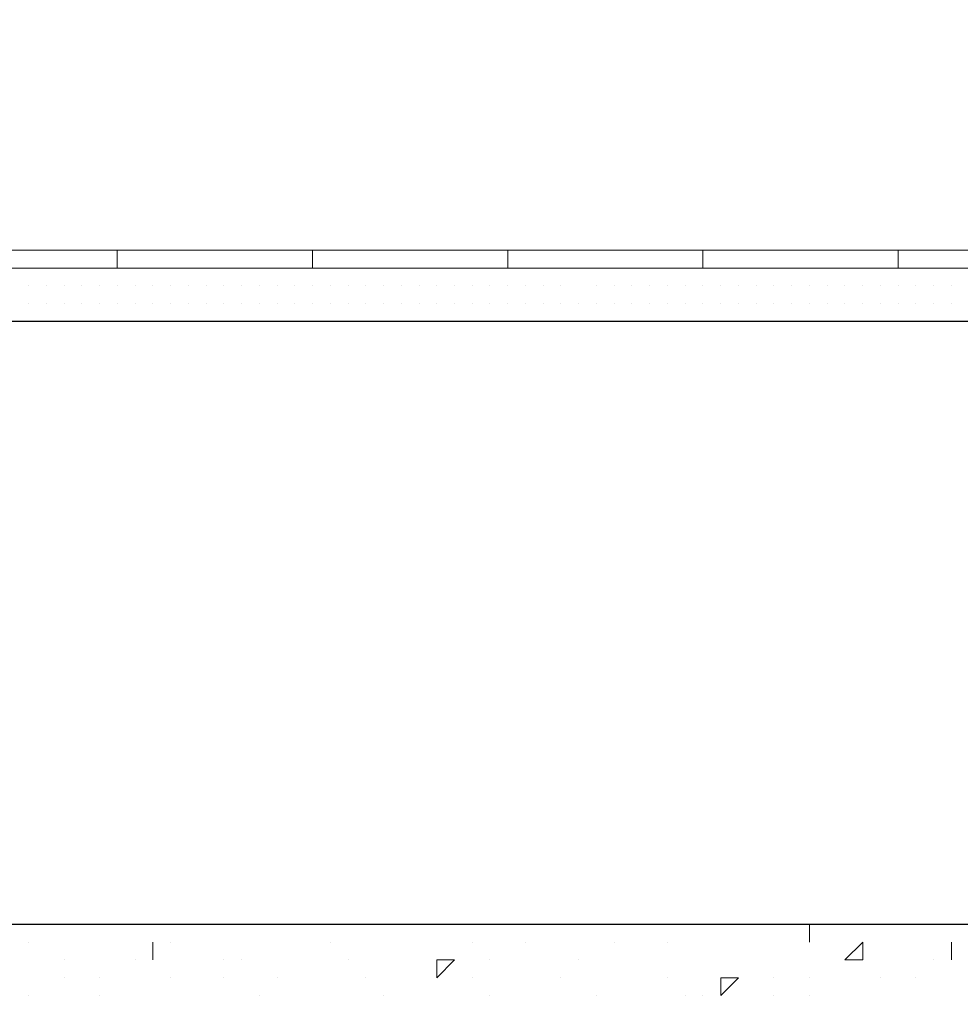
# Model space of a CAD drawing. Header units: metres. Extents: x 5.7 to 89.8, y 4 to 63.5.
# Tile 190 of 256: x 31.781 to 32.292, y 47.021 to 47.556. Entities that reach past the tile are written whole.
import ezdxf

# ---------------------------------------------------------------- set-up
doc = ezdxf.new("R2010")
doc.units = ezdxf.units.M
doc.header["$MEASUREMENT"] = 0
for name, color, linetype in [('PDF17_hatch-borshi', 7, 'Continuous'), ('PDF17_kaff', 7, 'Continuous'), ('PDF17_wall', 7, 'Continuous')]:
    doc.layers.add(name, color=color, linetype=linetype)

msp = doc.modelspace()

# ---------------------------------------------------------------- linework, layer by layer
at = {"layer": 'PDF17_hatch-borshi', "lineweight": 18}
for points in [[(31.78617, 47.42082), (31.78617, 47.42082)], [(31.78617, 47.42082), (31.78617, 47.42082)], [(31.78617, 47.42082), (31.78617, 47.42082)], [(31.7958, 47.42082), (31.7958, 47.42082)], [(31.7958, 47.42082), (31.7958, 47.42082)], [(31.7958, 47.42082), (31.7958, 47.42082)], [(31.7958, 47.42082), (31.7958, 47.42082)], [(31.7958, 47.42082), (31.7958, 47.42082)], [(31.80543, 47.42082), (31.80543, 47.42082)], [(31.80543, 47.42082), (31.80543, 47.42082)], [(31.80543, 47.42082), (31.80543, 47.42082)], [(31.81506, 47.42082), (31.81506, 47.42082)], [(31.81506, 47.42082), (31.81506, 47.42082)], [(31.81506, 47.42082), (31.81506, 47.42082)], [(31.8247, 47.42082), (31.8247, 47.42082)], [(31.8247, 47.42082), (31.8247, 47.42082)], [(31.8247, 47.42082), (31.8247, 47.42082)], [(31.8247, 47.42082), (31.8247, 47.42082)], [(31.8247, 47.42082), (31.8247, 47.42082)], [(31.83433, 47.42082), (31.83433, 47.42082)], [(31.84396, 47.42082), (31.84396, 47.42082)], [(31.84396, 47.42082), (31.84396, 47.42082)], [(31.84396, 47.42082), (31.84396, 47.42082)], [(31.85359, 47.42082), (31.85359, 47.42082)], [(31.85359, 47.42082), (31.85359, 47.42082)], [(31.85359, 47.42082), (31.85359, 47.42082)], [(31.86322, 47.42082), (31.86322, 47.42082)], [(31.86322, 47.42082), (31.86322, 47.42082)], [(31.87285, 47.42082), (31.87285, 47.42082)], [(31.87285, 47.42082), (31.87285, 47.42082)], [(31.87285, 47.42082), (31.87285, 47.42082)], [(31.88248, 47.42082), (31.88248, 47.42082)], [(31.88248, 47.42082), (31.88248, 47.42082)], [(31.89211, 47.42082), (31.89211, 47.42082)], [(31.89211, 47.42082), (31.89211, 47.42082)], [(31.89211, 47.42082), (31.89211, 47.42082)], [(31.89211, 47.42082), (31.89211, 47.42082)], [(31.90174, 47.42082), (31.90174, 47.42082)], [(31.90174, 47.42082), (31.90174, 47.42082)], [(31.91138, 47.42082), (31.91138, 47.42082)], [(31.91138, 47.42082), (31.91138, 47.42082)], [(31.91138, 47.42082), (31.91138, 47.42082)], [(31.91138, 47.42082), (31.91138, 47.42082)], [(31.91138, 47.42082), (31.91138, 47.42082)], [(31.92101, 47.42082), (31.92101, 47.42082)], [(31.92101, 47.42082), (31.92101, 47.42082)], [(31.92101, 47.42082), (31.92101, 47.42082)], [(31.93064, 47.42082), (31.93064, 47.42082)], [(31.93064, 47.42082), (31.93064, 47.42082)], [(31.93064, 47.42082), (31.93064, 47.42082)], [(31.94027, 47.42082), (31.94027, 47.42082)], [(31.94027, 47.42082), (31.94027, 47.42082)], [(31.9499, 47.42082), (31.9499, 47.42082)], [(31.9499, 47.42082), (31.9499, 47.42082)], [(31.9499, 47.42082), (31.9499, 47.42082)], [(31.9499, 47.42082), (31.9499, 47.42082)], [(31.9499, 47.42082), (31.9499, 47.42082)], [(31.95953, 47.42082), (31.95953, 47.42082)], [(31.95953, 47.42082), (31.95953, 47.42082)], [(31.95953, 47.42082), (31.95953, 47.42082)], [(31.96916, 47.42082), (31.96916, 47.42082)], [(31.96916, 47.42082), (31.96916, 47.42082)], [(31.96916, 47.42082), (31.96916, 47.42082)], [(31.97879, 47.42082), (31.97879, 47.42082)], [(31.97879, 47.42082), (31.97879, 47.42082)], [(31.97879, 47.42082), (31.97879, 47.42082)], [(31.98843, 47.42082), (31.98843, 47.42082)], [(31.98843, 47.42082), (31.98843, 47.42082)], [(31.98843, 47.42082), (31.98843, 47.42082)], [(31.99806, 47.42082), (31.99806, 47.42082)], [(32.00769, 47.42082), (32.00769, 47.42082)], [(32.00769, 47.42082), (32.00769, 47.42082)], [(32.00769, 47.42082), (32.00769, 47.42082)], [(32.00769, 47.42082), (32.00769, 47.42082)], [(32.01732, 47.42082), (32.01732, 47.42082)], [(32.02695, 47.42082), (32.02695, 47.42082)], [(32.02695, 47.42082), (32.02695, 47.42082)], [(32.03658, 47.42082), (32.03658, 47.42082)], [(32.03658, 47.42082), (32.03658, 47.42082)], [(32.03658, 47.42082), (32.03658, 47.42082)], [(32.03658, 47.42082), (32.03658, 47.42082)], [(32.04621, 47.42082), (32.04621, 47.42082)], [(32.04621, 47.42082), (32.04621, 47.42082)], [(32.04621, 47.42082), (32.04621, 47.42082)], [(32.05584, 47.42082), (32.05584, 47.42082)], [(32.05584, 47.42082), (32.05584, 47.42082)], [(32.05584, 47.42082), (32.05584, 47.42082)], [(32.06548, 47.42082), (32.06548, 47.42082)], [(32.06548, 47.42082), (32.06548, 47.42082)], [(32.06548, 47.42082), (32.06548, 47.42082)], [(32.06548, 47.42082), (32.06548, 47.42082)], [(32.06548, 47.42082), (32.06548, 47.42082)], [(32.06548, 47.42082), (32.06548, 47.42082)], [(32.06548, 47.42082), (32.06548, 47.42082)], [(32.07511, 47.42082), (32.07511, 47.42082)], [(32.07511, 47.42082), (32.07511, 47.42082)], [(32.08474, 47.42082), (32.08474, 47.42082)], [(32.08474, 47.42082), (32.08474, 47.42082)], [(32.08474, 47.42082), (32.08474, 47.42082)], [(32.08474, 47.42082), (32.08474, 47.42082)], [(32.08474, 47.42082), (32.08474, 47.42082)], [(32.08474, 47.42082), (32.08474, 47.42082)], [(32.09437, 47.42082), (32.09437, 47.42082)], [(32.09437, 47.42082), (32.09437, 47.42082)], [(32.09437, 47.42082), (32.09437, 47.42082)], [(32.104, 47.42082), (32.104, 47.42082)], [(32.104, 47.42082), (32.104, 47.42082)], [(32.104, 47.42082), (32.104, 47.42082)], [(32.11363, 47.42082), (32.11363, 47.42082)], [(32.11363, 47.42082), (32.11363, 47.42082)], [(32.11363, 47.42082), (32.11363, 47.42082)], [(32.12326, 47.42082), (32.12326, 47.42082)], [(32.12326, 47.42082), (32.12326, 47.42082)], [(32.12326, 47.42082), (32.12326, 47.42082)], [(32.13289, 47.42082), (32.13289, 47.42082)], [(32.13289, 47.42082), (32.13289, 47.42082)], [(32.13289, 47.42082), (32.13289, 47.42082)], [(32.13289, 47.42082), (32.13289, 47.42082)], [(32.14252, 47.42082), (32.14252, 47.42082)], [(32.14252, 47.42082), (32.14252, 47.42082)], [(32.15216, 47.42082), (32.15216, 47.42082)], [(32.15216, 47.42082), (32.15216, 47.42082)], [(32.15216, 47.42082), (32.15216, 47.42082)], [(32.16179, 47.42082), (32.16179, 47.42082)], [(32.16179, 47.42082), (32.16179, 47.42082)], [(32.16179, 47.42082), (32.16179, 47.42082)], [(32.17142, 47.42082), (32.17142, 47.42082)], [(32.17142, 47.42082), (32.17142, 47.42082)], [(32.18105, 47.42082), (32.18105, 47.42082)], [(32.18105, 47.42082), (32.18105, 47.42082)], [(32.18105, 47.42082), (32.18105, 47.42082)], [(32.18105, 47.42082), (32.18105, 47.42082)], [(32.19068, 47.42082), (32.19068, 47.42082)], [(32.19068, 47.42082), (32.19068, 47.42082)], [(32.19068, 47.42082), (32.19068, 47.42082)], [(32.20031, 47.42082), (32.20031, 47.42082)], [(32.20031, 47.42082), (32.20031, 47.42082)], [(32.20031, 47.42082), (32.20031, 47.42082)], [(32.20994, 47.42082), (32.20994, 47.42082)], [(32.20994, 47.42082), (32.20994, 47.42082)], [(32.20994, 47.42082), (32.20994, 47.42082)], [(32.21957, 47.42082), (32.21957, 47.42082)], [(32.21957, 47.42082), (32.21957, 47.42082)], [(32.21957, 47.42082), (32.21957, 47.42082)], [(32.21957, 47.42082), (32.21957, 47.42082)], [(32.21957, 47.42082), (32.21957, 47.42082)], [(32.21957, 47.42082), (32.21957, 47.42082)], [(32.21957, 47.42082), (32.21957, 47.42082)], [(32.22921, 47.42082), (32.22921, 47.42082)], [(32.22921, 47.42082), (32.22921, 47.42082)], [(32.22921, 47.42082), (32.22921, 47.42082)], [(32.23884, 47.42082), (32.23884, 47.42082)], [(32.23884, 47.42082), (32.23884, 47.42082)], [(32.23884, 47.42082), (32.23884, 47.42082)], [(32.23884, 47.42082), (32.23884, 47.42082)], [(32.24847, 47.42082), (32.24847, 47.42082)], [(32.24847, 47.42082), (32.24847, 47.42082)], [(32.24847, 47.42082), (32.24847, 47.42082)], [(32.24847, 47.42082), (32.24847, 47.42082)], [(32.24847, 47.42082), (32.24847, 47.42082)], [(32.24847, 47.42082), (32.24847, 47.42082)], [(32.2581, 47.42082), (32.2581, 47.42082)], [(32.2581, 47.42082), (32.2581, 47.42082)], [(32.26773, 47.42082), (32.26773, 47.42082)], [(32.26773, 47.42082), (32.26773, 47.42082)], [(32.26773, 47.42082), (32.26773, 47.42082)], [(32.26773, 47.42082), (32.26773, 47.42082)], [(32.26773, 47.42082), (32.26773, 47.42082)], [(32.27736, 47.42082), (32.27736, 47.42082)], [(32.27736, 47.42082), (32.27736, 47.42082)], [(32.28699, 47.42082), (32.28699, 47.42082)], [(32.28699, 47.42082), (32.28699, 47.42082)], [(31.78617, 47.41119), (31.78617, 47.41119)], [(31.78617, 47.41119), (31.78617, 47.41119)], [(31.78617, 47.41119), (31.78617, 47.41119)], [(31.78617, 47.41119), (31.78617, 47.41119)], [(31.7958, 47.41119), (31.7958, 47.41119)], [(31.7958, 47.41119), (31.7958, 47.41119)], [(31.7958, 47.41119), (31.7958, 47.41119)], [(31.7958, 47.41119), (31.7958, 47.41119)], [(31.7958, 47.41119), (31.7958, 47.41119)], [(31.80543, 47.41119), (31.80543, 47.41119)], [(31.80543, 47.41119), (31.80543, 47.41119)], [(31.80543, 47.41119), (31.80543, 47.41119)], [(31.80543, 47.41119), (31.80543, 47.41119)], [(31.81506, 47.41119), (31.81506, 47.41119)], [(31.81506, 47.41119), (31.81506, 47.41119)], [(31.81506, 47.41119), (31.81506, 47.41119)], [(31.81506, 47.41119), (31.81506, 47.41119)], [(31.8247, 47.41119), (31.8247, 47.41119)], [(31.8247, 47.41119), (31.8247, 47.41119)], [(31.8247, 47.41119), (31.8247, 47.41119)], [(31.83433, 47.41119), (31.83433, 47.41119)], [(31.83433, 47.41119), (31.83433, 47.41119)], [(31.83433, 47.41119), (31.83433, 47.41119)], [(31.83433, 47.41119), (31.83433, 47.41119)], [(31.83433, 47.41119), (31.83433, 47.41119)], [(31.84396, 47.41119), (31.84396, 47.41119)], [(31.84396, 47.41119), (31.84396, 47.41119)], [(31.84396, 47.41119), (31.84396, 47.41119)], [(31.84396, 47.41119), (31.84396, 47.41119)], [(31.85359, 47.41119), (31.85359, 47.41119)], [(31.85359, 47.41119), (31.85359, 47.41119)], [(31.85359, 47.41119), (31.85359, 47.41119)], [(31.85359, 47.41119), (31.85359, 47.41119)], [(31.86322, 47.41119), (31.86322, 47.41119)], [(31.86322, 47.41119), (31.86322, 47.41119)], [(31.86322, 47.41119), (31.86322, 47.41119)], [(31.86322, 47.41119), (31.86322, 47.41119)], [(31.86322, 47.41119), (31.86322, 47.41119)], [(31.86322, 47.41119), (31.86322, 47.41119)], [(31.86322, 47.41119), (31.86322, 47.41119)], [(31.87285, 47.41119), (31.87285, 47.41119)], [(31.87285, 47.41119), (31.87285, 47.41119)], [(31.87285, 47.41119), (31.87285, 47.41119)], [(31.87285, 47.41119), (31.87285, 47.41119)], [(31.88248, 47.41119), (31.88248, 47.41119)], [(31.88248, 47.41119), (31.88248, 47.41119)], [(31.88248, 47.41119), (31.88248, 47.41119)], [(31.88248, 47.41119), (31.88248, 47.41119)], [(31.89211, 47.41119), (31.89211, 47.41119)], [(31.89211, 47.41119), (31.89211, 47.41119)], [(31.89211, 47.41119), (31.89211, 47.41119)], [(31.89211, 47.41119), (31.89211, 47.41119)], [(31.89211, 47.41119), (31.89211, 47.41119)], [(31.90174, 47.41119), (31.90174, 47.41119)], [(31.90174, 47.41119), (31.90174, 47.41119)], [(31.90174, 47.41119), (31.90174, 47.41119)], [(31.90174, 47.41119), (31.90174, 47.41119)], [(31.90174, 47.41119), (31.90174, 47.41119)], [(31.90174, 47.41119), (31.90174, 47.41119)], [(31.91138, 47.41119), (31.91138, 47.41119)], [(31.92101, 47.41119), (31.92101, 47.41119)], [(31.92101, 47.41119), (31.92101, 47.41119)], [(31.92101, 47.41119), (31.92101, 47.41119)], [(31.92101, 47.41119), (31.92101, 47.41119)], [(31.93064, 47.41119), (31.93064, 47.41119)], [(31.93064, 47.41119), (31.93064, 47.41119)], [(31.93064, 47.41119), (31.93064, 47.41119)], [(31.93064, 47.41119), (31.93064, 47.41119)], [(31.93064, 47.41119), (31.93064, 47.41119)], [(31.94027, 47.41119), (31.94027, 47.41119)], [(31.94027, 47.41119), (31.94027, 47.41119)], [(31.94027, 47.41119), (31.94027, 47.41119)], [(31.9499, 47.41119), (31.9499, 47.41119)], [(31.9499, 47.41119), (31.9499, 47.41119)], [(31.9499, 47.41119), (31.9499, 47.41119)], [(31.95953, 47.41119), (31.95953, 47.41119)], [(31.95953, 47.41119), (31.95953, 47.41119)], [(31.95953, 47.41119), (31.95953, 47.41119)], [(31.96916, 47.41119), (31.96916, 47.41119)], [(31.96916, 47.41119), (31.96916, 47.41119)], [(31.96916, 47.41119), (31.96916, 47.41119)], [(31.97879, 47.41119), (31.97879, 47.41119)], [(31.97879, 47.41119), (31.97879, 47.41119)], [(31.97879, 47.41119), (31.97879, 47.41119)], [(31.97879, 47.41119), (31.97879, 47.41119)], [(31.98843, 47.41119), (31.98843, 47.41119)], [(31.98843, 47.41119), (31.98843, 47.41119)], [(31.98843, 47.41119), (31.98843, 47.41119)], [(31.98843, 47.41119), (31.98843, 47.41119)], [(31.99806, 47.41119), (31.99806, 47.41119)], [(31.99806, 47.41119), (31.99806, 47.41119)], [(31.99806, 47.41119), (31.99806, 47.41119)], [(31.99806, 47.41119), (31.99806, 47.41119)], [(31.99806, 47.41119), (31.99806, 47.41119)], [(31.99806, 47.41119), (31.99806, 47.41119)], [(32.00769, 47.41119), (32.00769, 47.41119)], [(32.00769, 47.41119), (32.00769, 47.41119)], [(32.00769, 47.41119), (32.00769, 47.41119)], [(32.00769, 47.41119), (32.00769, 47.41119)], [(32.01732, 47.41119), (32.01732, 47.41119)], [(32.01732, 47.41119), (32.01732, 47.41119)], [(32.01732, 47.41119), (32.01732, 47.41119)], [(32.01732, 47.41119), (32.01732, 47.41119)], [(32.02695, 47.41119), (32.02695, 47.41119)], [(32.02695, 47.41119), (32.02695, 47.41119)], [(32.02695, 47.41119), (32.02695, 47.41119)], [(32.02695, 47.41119), (32.02695, 47.41119)], [(32.02695, 47.41119), (32.02695, 47.41119)], [(32.03658, 47.41119), (32.03658, 47.41119)], [(32.03658, 47.41119), (32.03658, 47.41119)], [(32.03658, 47.41119), (32.03658, 47.41119)], [(32.03658, 47.41119), (32.03658, 47.41119)], [(32.04621, 47.41119), (32.04621, 47.41119)], [(32.04621, 47.41119), (32.04621, 47.41119)], [(32.04621, 47.41119), (32.04621, 47.41119)], [(32.05584, 47.41119), (32.05584, 47.41119)], [(32.05584, 47.41119), (32.05584, 47.41119)], [(32.05584, 47.41119), (32.05584, 47.41119)], [(32.05584, 47.41119), (32.05584, 47.41119)], [(32.06548, 47.41119), (32.06548, 47.41119)], [(32.06548, 47.41119), (32.06548, 47.41119)], [(32.07511, 47.41119), (32.07511, 47.41119)], [(32.07511, 47.41119), (32.07511, 47.41119)], [(32.07511, 47.41119), (32.07511, 47.41119)], [(32.07511, 47.41119), (32.07511, 47.41119)], [(32.07511, 47.41119), (32.07511, 47.41119)], [(32.09437, 47.41119), (32.09437, 47.41119)], [(32.09437, 47.41119), (32.09437, 47.41119)], [(32.09437, 47.41119), (32.09437, 47.41119)], [(32.104, 47.41119), (32.104, 47.41119)], [(32.104, 47.41119), (32.104, 47.41119)], [(32.104, 47.41119), (32.104, 47.41119)], [(32.104, 47.41119), (32.104, 47.41119)], [(32.11363, 47.41119), (32.11363, 47.41119)], [(32.11363, 47.41119), (32.11363, 47.41119)], [(32.12326, 47.41119), (32.12326, 47.41119)], [(32.12326, 47.41119), (32.12326, 47.41119)], [(32.12326, 47.41119), (32.12326, 47.41119)], [(32.13289, 47.41119), (32.13289, 47.41119)], [(32.13289, 47.41119), (32.13289, 47.41119)], [(32.13289, 47.41119), (32.13289, 47.41119)], [(32.13289, 47.41119), (32.13289, 47.41119)], [(32.13289, 47.41119), (32.13289, 47.41119)], [(32.14252, 47.41119), (32.14252, 47.41119)], [(32.14252, 47.41119), (32.14252, 47.41119)], [(32.14252, 47.41119), (32.14252, 47.41119)], [(32.14252, 47.41119), (32.14252, 47.41119)], [(32.14252, 47.41119), (32.14252, 47.41119)], [(32.14252, 47.41119), (32.14252, 47.41119)], [(32.15216, 47.41119), (32.15216, 47.41119)], [(32.15216, 47.41119), (32.15216, 47.41119)], [(32.15216, 47.41119), (32.15216, 47.41119)], [(32.16179, 47.41119), (32.16179, 47.41119)], [(32.16179, 47.41119), (32.16179, 47.41119)], [(32.16179, 47.41119), (32.16179, 47.41119)], [(32.16179, 47.41119), (32.16179, 47.41119)], [(32.16179, 47.41119), (32.16179, 47.41119)], [(32.16179, 47.41119), (32.16179, 47.41119)], [(32.17142, 47.41119), (32.17142, 47.41119)], [(32.17142, 47.41119), (32.17142, 47.41119)], [(32.17142, 47.41119), (32.17142, 47.41119)], [(32.17142, 47.41119), (32.17142, 47.41119)], [(32.17142, 47.41119), (32.17142, 47.41119)], [(32.17142, 47.41119), (32.17142, 47.41119)], [(32.17142, 47.41119), (32.17142, 47.41119)], [(32.18105, 47.41119), (32.18105, 47.41119)], [(32.18105, 47.41119), (32.18105, 47.41119)], [(32.18105, 47.41119), (32.18105, 47.41119)], [(32.18105, 47.41119), (32.18105, 47.41119)], [(32.19068, 47.41119), (32.19068, 47.41119)], [(32.19068, 47.41119), (32.19068, 47.41119)], [(32.19068, 47.41119), (32.19068, 47.41119)], [(32.19068, 47.41119), (32.19068, 47.41119)], [(32.19068, 47.41119), (32.19068, 47.41119)], [(32.19068, 47.41119), (32.19068, 47.41119)], [(32.20031, 47.41119), (32.20031, 47.41119)], [(32.20031, 47.41119), (32.20031, 47.41119)], [(32.20031, 47.41119), (32.20031, 47.41119)], [(32.20031, 47.41119), (32.20031, 47.41119)], [(32.20994, 47.41119), (32.20994, 47.41119)], [(32.20994, 47.41119), (32.20994, 47.41119)], [(32.20994, 47.41119), (32.20994, 47.41119)], [(32.20994, 47.41119), (32.20994, 47.41119)], [(32.20994, 47.41119), (32.20994, 47.41119)], [(32.20994, 47.41119), (32.20994, 47.41119)], [(32.21957, 47.41119), (32.21957, 47.41119)], [(32.22921, 47.41119), (32.22921, 47.41119)], [(32.22921, 47.41119), (32.22921, 47.41119)], [(32.22921, 47.41119), (32.22921, 47.41119)], [(32.23884, 47.41119), (32.23884, 47.41119)], [(32.23884, 47.41119), (32.23884, 47.41119)], [(32.23884, 47.41119), (32.23884, 47.41119)], [(32.23884, 47.41119), (32.23884, 47.41119)], [(32.23884, 47.41119), (32.23884, 47.41119)], [(32.24847, 47.41119), (32.24847, 47.41119)], [(32.24847, 47.41119), (32.24847, 47.41119)], [(32.24847, 47.41119), (32.24847, 47.41119)], [(32.2581, 47.41119), (32.2581, 47.41119)], [(32.2581, 47.41119), (32.2581, 47.41119)], [(32.2581, 47.41119), (32.2581, 47.41119)], [(32.2581, 47.41119), (32.2581, 47.41119)], [(32.26773, 47.41119), (32.26773, 47.41119)], [(32.26773, 47.41119), (32.26773, 47.41119)], [(32.26773, 47.41119), (32.26773, 47.41119)], [(32.27736, 47.41119), (32.27736, 47.41119)], [(32.27736, 47.41119), (32.27736, 47.41119)], [(32.27736, 47.41119), (32.27736, 47.41119)], [(32.27736, 47.41119), (32.27736, 47.41119)], [(32.27736, 47.41119), (32.27736, 47.41119)], [(32.28699, 47.41119), (32.28699, 47.41119)], [(32.28699, 47.41119), (32.28699, 47.41119)], [(31.78617, 47.40156), (31.78617, 47.40156)], [(31.78617, 47.40156), (31.78617, 47.40156)], [(31.78617, 47.40156), (31.78617, 47.40156)], [(31.78617, 47.40156), (31.78617, 47.40156)], [(31.78617, 47.40156), (31.78617, 47.40156)], [(31.7958, 47.40156), (31.7958, 47.40156)], [(31.7958, 47.40156), (31.7958, 47.40156)], [(31.7958, 47.40156), (31.7958, 47.40156)], [(31.80543, 47.40156), (31.80543, 47.40156)], [(31.80543, 47.40156), (31.80543, 47.40156)], [(31.80543, 47.40156), (31.80543, 47.40156)], [(31.80543, 47.40156), (31.80543, 47.40156)], [(31.80543, 47.40156), (31.80543, 47.40156)], [(31.81506, 47.40156), (31.81506, 47.40156)], [(31.81506, 47.40156), (31.81506, 47.40156)], [(31.81506, 47.40156), (31.81506, 47.40156)], [(31.8247, 47.40156), (31.8247, 47.40156)], [(31.8247, 47.40156), (31.8247, 47.40156)], [(31.8247, 47.40156), (31.8247, 47.40156)], [(31.8247, 47.40156), (31.8247, 47.40156)], [(31.83433, 47.40156), (31.83433, 47.40156)], [(31.83433, 47.40156), (31.83433, 47.40156)], [(31.83433, 47.40156), (31.83433, 47.40156)], [(31.84396, 47.40156), (31.84396, 47.40156)], [(31.84396, 47.40156), (31.84396, 47.40156)], [(31.84396, 47.40156), (31.84396, 47.40156)], [(31.85359, 47.40156), (31.85359, 47.40156)], [(31.85359, 47.40156), (31.85359, 47.40156)], [(31.86322, 47.40156), (31.86322, 47.40156)], [(31.87285, 47.40156), (31.87285, 47.40156)], [(31.87285, 47.40156), (31.87285, 47.40156)], [(31.87285, 47.40156), (31.87285, 47.40156)], [(31.87285, 47.40156), (31.87285, 47.40156)], [(31.88248, 47.40156), (31.88248, 47.40156)], [(31.88248, 47.40156), (31.88248, 47.40156)], [(31.88248, 47.40156), (31.88248, 47.40156)], [(31.89211, 47.40156), (31.89211, 47.40156)], [(31.89211, 47.40156), (31.89211, 47.40156)], [(31.90174, 47.40156), (31.90174, 47.40156)], [(31.90174, 47.40156), (31.90174, 47.40156)], [(31.90174, 47.40156), (31.90174, 47.40156)], [(31.90174, 47.40156), (31.90174, 47.40156)], [(31.91138, 47.40156), (31.91138, 47.40156)], [(31.91138, 47.40156), (31.91138, 47.40156)], [(31.91138, 47.40156), (31.91138, 47.40156)], [(31.91138, 47.40156), (31.91138, 47.40156)], [(31.92101, 47.40156), (31.92101, 47.40156)], [(31.92101, 47.40156), (31.92101, 47.40156)], [(31.92101, 47.40156), (31.92101, 47.40156)], [(31.93064, 47.40156), (31.93064, 47.40156)], [(31.93064, 47.40156), (31.93064, 47.40156)], [(31.93064, 47.40156), (31.93064, 47.40156)], [(31.93064, 47.40156), (31.93064, 47.40156)], [(31.94027, 47.40156), (31.94027, 47.40156)], [(31.94027, 47.40156), (31.94027, 47.40156)], [(31.94027, 47.40156), (31.94027, 47.40156)], [(31.94027, 47.40156), (31.94027, 47.40156)], [(31.94027, 47.40156), (31.94027, 47.40156)], [(31.9499, 47.40156), (31.9499, 47.40156)], [(31.9499, 47.40156), (31.9499, 47.40156)], [(31.9499, 47.40156), (31.9499, 47.40156)], [(31.9499, 47.40156), (31.9499, 47.40156)], [(31.9499, 47.40156), (31.9499, 47.40156)], [(31.95953, 47.40156), (31.95953, 47.40156)], [(31.95953, 47.40156), (31.95953, 47.40156)], [(31.96916, 47.40156), (31.96916, 47.40156)], [(31.96916, 47.40156), (31.96916, 47.40156)], [(31.96916, 47.40156), (31.96916, 47.40156)], [(31.97879, 47.40156), (31.97879, 47.40156)], [(31.97879, 47.40156), (31.97879, 47.40156)], [(31.97879, 47.40156), (31.97879, 47.40156)], [(31.98843, 47.40156), (31.98843, 47.40156)], [(31.98843, 47.40156), (31.98843, 47.40156)], [(31.98843, 47.40156), (31.98843, 47.40156)], [(31.98843, 47.40156), (31.98843, 47.40156)], [(31.99806, 47.40156), (31.99806, 47.40156)], [(31.99806, 47.40156), (31.99806, 47.40156)], [(31.99806, 47.40156), (31.99806, 47.40156)], [(32.00769, 47.40156), (32.00769, 47.40156)], [(32.00769, 47.40156), (32.00769, 47.40156)], [(32.01732, 47.40156), (32.01732, 47.40156)], [(32.01732, 47.40156), (32.01732, 47.40156)], [(32.01732, 47.40156), (32.01732, 47.40156)], [(32.02695, 47.40156), (32.02695, 47.40156)], [(32.02695, 47.40156), (32.02695, 47.40156)], [(32.03658, 47.40156), (32.03658, 47.40156)], [(32.03658, 47.40156), (32.03658, 47.40156)], [(32.04621, 47.40156), (32.04621, 47.40156)], [(32.04621, 47.40156), (32.04621, 47.40156)], [(32.04621, 47.40156), (32.04621, 47.40156)], [(32.04621, 47.40156), (32.04621, 47.40156)], [(32.05584, 47.40156), (32.05584, 47.40156)], [(32.05584, 47.40156), (32.05584, 47.40156)], [(32.05584, 47.40156), (32.05584, 47.40156)], [(32.06548, 47.40156), (32.06548, 47.40156)], [(32.06548, 47.40156), (32.06548, 47.40156)], [(32.06548, 47.40156), (32.06548, 47.40156)], [(32.06548, 47.40156), (32.06548, 47.40156)], [(32.06548, 47.40156), (32.06548, 47.40156)], [(32.07511, 47.40156), (32.07511, 47.40156)], [(32.07511, 47.40156), (32.07511, 47.40156)], [(32.07511, 47.40156), (32.07511, 47.40156)], [(32.07511, 47.40156), (32.07511, 47.40156)], [(32.08474, 47.40156), (32.08474, 47.40156)], [(32.08474, 47.40156), (32.08474, 47.40156)], [(32.08474, 47.40156), (32.08474, 47.40156)], [(32.08474, 47.40156), (32.08474, 47.40156)], [(32.08474, 47.40156), (32.08474, 47.40156)], [(32.09437, 47.40156), (32.09437, 47.40156)], [(32.09437, 47.40156), (32.09437, 47.40156)], [(32.09437, 47.40156), (32.09437, 47.40156)], [(32.09437, 47.40156), (32.09437, 47.40156)], [(32.104, 47.40156), (32.104, 47.40156)], [(32.104, 47.40156), (32.104, 47.40156)], [(32.104, 47.40156), (32.104, 47.40156)], [(32.11363, 47.40156), (32.11363, 47.40156)], [(32.11363, 47.40156), (32.11363, 47.40156)], [(32.11363, 47.40156), (32.11363, 47.40156)], [(32.11363, 47.40156), (32.11363, 47.40156)], [(32.11363, 47.40156), (32.11363, 47.40156)], [(32.11363, 47.40156), (32.11363, 47.40156)], [(32.11363, 47.40156), (32.11363, 47.40156)], [(32.12326, 47.40156), (32.12326, 47.40156)], [(32.12326, 47.40156), (32.12326, 47.40156)], [(32.12326, 47.40156), (32.12326, 47.40156)], [(32.13289, 47.40156), (32.13289, 47.40156)], [(32.13289, 47.40156), (32.13289, 47.40156)], [(32.13289, 47.40156), (32.13289, 47.40156)], [(32.13289, 47.40156), (32.13289, 47.40156)], [(32.14252, 47.40156), (32.14252, 47.40156)], [(32.14252, 47.40156), (32.14252, 47.40156)], [(32.15216, 47.40156), (32.15216, 47.40156)], [(32.15216, 47.40156), (32.15216, 47.40156)], [(32.15216, 47.40156), (32.15216, 47.40156)], [(32.15216, 47.40156), (32.15216, 47.40156)], [(32.16179, 47.40156), (32.16179, 47.40156)], [(32.16179, 47.40156), (32.16179, 47.40156)], [(32.17142, 47.40156), (32.17142, 47.40156)], [(32.17142, 47.40156), (32.17142, 47.40156)], [(32.18105, 47.40156), (32.18105, 47.40156)], [(32.18105, 47.40156), (32.18105, 47.40156)], [(32.18105, 47.40156), (32.18105, 47.40156)], [(32.19068, 47.40156), (32.19068, 47.40156)], [(32.20031, 47.40156), (32.20031, 47.40156)], [(32.20031, 47.40156), (32.20031, 47.40156)], [(32.20031, 47.40156), (32.20031, 47.40156)], [(32.20994, 47.40156), (32.20994, 47.40156)], [(32.20994, 47.40156), (32.20994, 47.40156)], [(32.21957, 47.40156), (32.21957, 47.40156)], [(32.21957, 47.40156), (32.21957, 47.40156)], [(32.21957, 47.40156), (32.21957, 47.40156)], [(32.21957, 47.40156), (32.21957, 47.40156)], [(32.22921, 47.40156), (32.22921, 47.40156)], [(32.22921, 47.40156), (32.22921, 47.40156)], [(32.22921, 47.40156), (32.22921, 47.40156)], [(32.22921, 47.40156), (32.22921, 47.40156)], [(32.23884, 47.40156), (32.23884, 47.40156)], [(32.23884, 47.40156), (32.23884, 47.40156)], [(32.23884, 47.40156), (32.23884, 47.40156)], [(32.23884, 47.40156), (32.23884, 47.40156)], [(32.24847, 47.40156), (32.24847, 47.40156)], [(32.24847, 47.40156), (32.24847, 47.40156)], [(32.24847, 47.40156), (32.24847, 47.40156)], [(32.24847, 47.40156), (32.24847, 47.40156)], [(32.24847, 47.40156), (32.24847, 47.40156)], [(32.2581, 47.40156), (32.2581, 47.40156)], [(32.2581, 47.40156), (32.2581, 47.40156)], [(32.2581, 47.40156), (32.2581, 47.40156)], [(32.26773, 47.40156), (32.26773, 47.40156)], [(32.26773, 47.40156), (32.26773, 47.40156)], [(32.26773, 47.40156), (32.26773, 47.40156)], [(32.26773, 47.40156), (32.26773, 47.40156)], [(32.27736, 47.40156), (32.27736, 47.40156)], [(32.27736, 47.40156), (32.27736, 47.40156)], [(32.27736, 47.40156), (32.27736, 47.40156)], [(32.27736, 47.40156), (32.27736, 47.40156)], [(32.28699, 47.40156), (32.28699, 47.40156)], [(32.28699, 47.40156), (32.28699, 47.40156)], [(31.7958, 47.39192), (31.7958, 47.39192)], [(31.7958, 47.39192), (31.7958, 47.39192)], [(31.7958, 47.39192), (31.7958, 47.39192)], [(31.7958, 47.39192), (31.7958, 47.39192)], [(31.80543, 47.39192), (31.80543, 47.39192)], [(31.81506, 47.39192), (31.81506, 47.39192)], [(31.81506, 47.39192), (31.81506, 47.39192)], [(31.8247, 47.39192), (31.8247, 47.39192)], [(31.8247, 47.39192), (31.8247, 47.39192)], [(31.83433, 47.39192), (31.83433, 47.39192)], [(31.83433, 47.39192), (31.83433, 47.39192)], [(31.83433, 47.39192), (31.83433, 47.39192)], [(31.84396, 47.39192), (31.84396, 47.39192)], [(31.84396, 47.39192), (31.84396, 47.39192)], [(31.85359, 47.39192), (31.85359, 47.39192)], [(31.85359, 47.39192), (31.85359, 47.39192)], [(31.85359, 47.39192), (31.85359, 47.39192)], [(31.86322, 47.39192), (31.86322, 47.39192)], [(31.86322, 47.39192), (31.86322, 47.39192)], [(31.86322, 47.39192), (31.86322, 47.39192)], [(31.87285, 47.39192), (31.87285, 47.39192)], [(31.87285, 47.39192), (31.87285, 47.39192)], [(31.88248, 47.39192), (31.88248, 47.39192)], [(31.88248, 47.39192), (31.88248, 47.39192)], [(31.88248, 47.39192), (31.88248, 47.39192)], [(31.88248, 47.39192), (31.88248, 47.39192)], [(31.88248, 47.39192), (31.88248, 47.39192)], [(31.89211, 47.39192), (31.89211, 47.39192)], [(31.89211, 47.39192), (31.89211, 47.39192)], [(31.90174, 47.39192), (31.90174, 47.39192)], [(31.90174, 47.39192), (31.90174, 47.39192)], [(31.91138, 47.39192), (31.91138, 47.39192)], [(31.91138, 47.39192), (31.91138, 47.39192)], [(31.91138, 47.39192), (31.91138, 47.39192)], [(31.91138, 47.39192), (31.91138, 47.39192)], [(31.91138, 47.39192), (31.91138, 47.39192)], [(31.92101, 47.39192), (31.92101, 47.39192)], [(31.92101, 47.39192), (31.92101, 47.39192)], [(31.93064, 47.39192), (31.93064, 47.39192)], [(31.94027, 47.39192), (31.94027, 47.39192)], [(31.94027, 47.39192), (31.94027, 47.39192)], [(31.94027, 47.39192), (31.94027, 47.39192)], [(31.94027, 47.39192), (31.94027, 47.39192)], [(31.9499, 47.39192), (31.9499, 47.39192)], [(31.9499, 47.39192), (31.9499, 47.39192)], [(31.95953, 47.39192), (31.95953, 47.39192)], [(31.95953, 47.39192), (31.95953, 47.39192)], [(31.95953, 47.39192), (31.95953, 47.39192)], [(31.95953, 47.39192), (31.95953, 47.39192)], [(31.96916, 47.39192), (31.96916, 47.39192)], [(31.97879, 47.39192), (31.97879, 47.39192)], [(31.97879, 47.39192), (31.97879, 47.39192)], [(31.97879, 47.39192), (31.97879, 47.39192)], [(31.97879, 47.39192), (31.97879, 47.39192)], [(31.98843, 47.39192), (31.98843, 47.39192)], [(31.98843, 47.39192), (31.98843, 47.39192)], [(31.98843, 47.39192), (31.98843, 47.39192)], [(31.99806, 47.39192), (31.99806, 47.39192)], [(32.00769, 47.39192), (32.00769, 47.39192)], [(32.00769, 47.39192), (32.00769, 47.39192)], [(32.00769, 47.39192), (32.00769, 47.39192)], [(32.00769, 47.39192), (32.00769, 47.39192)], [(32.01732, 47.39192), (32.01732, 47.39192)], [(32.01732, 47.39192), (32.01732, 47.39192)], [(32.01732, 47.39192), (32.01732, 47.39192)], [(32.01732, 47.39192), (32.01732, 47.39192)], [(32.01732, 47.39192), (32.01732, 47.39192)], [(32.02695, 47.39192), (32.02695, 47.39192)], [(32.02695, 47.39192), (32.02695, 47.39192)], [(32.02695, 47.39192), (32.02695, 47.39192)], [(32.03658, 47.39192), (32.03658, 47.39192)], [(32.03658, 47.39192), (32.03658, 47.39192)], [(32.04621, 47.39192), (32.04621, 47.39192)], [(32.04621, 47.39192), (32.04621, 47.39192)], [(32.04621, 47.39192), (32.04621, 47.39192)], [(32.05584, 47.39192), (32.05584, 47.39192)], [(32.05584, 47.39192), (32.05584, 47.39192)], [(32.05584, 47.39192), (32.05584, 47.39192)], [(32.05584, 47.39192), (32.05584, 47.39192)], [(32.06548, 47.39192), (32.06548, 47.39192)], [(32.06548, 47.39192), (32.06548, 47.39192)], [(32.07511, 47.39192), (32.07511, 47.39192)], [(32.07511, 47.39192), (32.07511, 47.39192)], [(32.07511, 47.39192), (32.07511, 47.39192)], [(32.08474, 47.39192), (32.08474, 47.39192)], [(32.09437, 47.39192), (32.09437, 47.39192)], [(32.104, 47.39192), (32.104, 47.39192)], [(32.104, 47.39192), (32.104, 47.39192)], [(32.12326, 47.39192), (32.12326, 47.39192)], [(32.12326, 47.39192), (32.12326, 47.39192)], [(32.12326, 47.39192), (32.12326, 47.39192)], [(32.12326, 47.39192), (32.12326, 47.39192)], [(32.12326, 47.39192), (32.12326, 47.39192)], [(32.12326, 47.39192), (32.12326, 47.39192)], [(32.14252, 47.39192), (32.14252, 47.39192)], [(32.14252, 47.39192), (32.14252, 47.39192)], [(32.14252, 47.39192), (32.14252, 47.39192)], [(32.15216, 47.39192), (32.15216, 47.39192)], [(32.15216, 47.39192), (32.15216, 47.39192)], [(32.15216, 47.39192), (32.15216, 47.39192)], [(32.16179, 47.39192), (32.16179, 47.39192)], [(32.17142, 47.39192), (32.17142, 47.39192)], [(32.17142, 47.39192), (32.17142, 47.39192)], [(32.17142, 47.39192), (32.17142, 47.39192)], [(32.17142, 47.39192), (32.17142, 47.39192)], [(32.18105, 47.39192), (32.18105, 47.39192)], [(32.18105, 47.39192), (32.18105, 47.39192)], [(32.18105, 47.39192), (32.18105, 47.39192)], [(32.18105, 47.39192), (32.18105, 47.39192)], [(32.19068, 47.39192), (32.19068, 47.39192)], [(32.19068, 47.39192), (32.19068, 47.39192)], [(32.19068, 47.39192), (32.19068, 47.39192)], [(32.19068, 47.39192), (32.19068, 47.39192)], [(32.19068, 47.39192), (32.19068, 47.39192)], [(32.19068, 47.39192), (32.19068, 47.39192)], [(32.20031, 47.39192), (32.20031, 47.39192)], [(32.20031, 47.39192), (32.20031, 47.39192)], [(32.20031, 47.39192), (32.20031, 47.39192)], [(32.20994, 47.39192), (32.20994, 47.39192)], [(32.20994, 47.39192), (32.20994, 47.39192)], [(32.20994, 47.39192), (32.20994, 47.39192)], [(32.20994, 47.39192), (32.20994, 47.39192)], [(32.20994, 47.39192), (32.20994, 47.39192)], [(32.21957, 47.39192), (32.21957, 47.39192)], [(32.22921, 47.39192), (32.22921, 47.39192)], [(32.22921, 47.39192), (32.22921, 47.39192)], [(32.23884, 47.39192), (32.23884, 47.39192)], [(32.23884, 47.39192), (32.23884, 47.39192)], [(32.23884, 47.39192), (32.23884, 47.39192)], [(32.24847, 47.39192), (32.24847, 47.39192)], [(32.2581, 47.39192), (32.2581, 47.39192)], [(32.2581, 47.39192), (32.2581, 47.39192)], [(32.26773, 47.39192), (32.26773, 47.39192)], [(32.26773, 47.39192), (32.26773, 47.39192)], [(32.26773, 47.39192), (32.26773, 47.39192)], [(32.27736, 47.39192), (32.27736, 47.39192)], [(32.28699, 47.39192), (32.28699, 47.39192)], [(32.28699, 47.39192), (32.28699, 47.39192)], [(32.28699, 47.39192), (32.28699, 47.39192)], [(31.78617, 47.06446), (31.78617, 47.06446)], [(31.81506, 47.06446), (31.81506, 47.06446)], [(31.92101, 47.06446), (31.92101, 47.06446)], [(31.96916, 47.06446), (31.96916, 47.06446)], [(32.01732, 47.06446), (32.01732, 47.06446)], [(32.09437, 47.06446), (32.09437, 47.06446)], [(32.11363, 47.06446), (32.11363, 47.06446)], [(32.11363, 47.06446), (32.12326, 47.06446)], [(32.12326, 47.06446), (32.12326, 47.06446)], [(32.13289, 47.06446), (32.13289, 47.06446)], [(32.13289, 47.06446), (32.13289, 47.06446)], [(32.13289, 47.06446), (32.13289, 47.06446)], [(32.16179, 47.06446), (32.16179, 47.06446)], [(32.19068, 47.06446), (32.19068, 47.06446)], [(32.24847, 47.06446), (32.2581, 47.06446)], [(32.2581, 47.06446), (32.2581, 47.06446)], [(31.78617, 47.05483), (31.78617, 47.05483)], [(31.85359, 47.05483), (31.85359, 47.05483)], [(31.86322, 47.05483), (31.86322, 47.05483)], [(31.9499, 47.05483), (31.9499, 47.05483)], [(32.02695, 47.05483), (32.02695, 47.05483)], [(32.05584, 47.05483), (32.05584, 47.05483)], [(32.104, 47.05483), (32.104, 47.05483)], [(32.13289, 47.05483), (32.13289, 47.05483)], [(32.20994, 47.05483), (32.20994, 47.05483)], [(32.28699, 47.05483), (32.28699, 47.05483)], [(31.80543, 47.0452), (31.80543, 47.0452)], [(31.84396, 47.0452), (31.84396, 47.0452)], [(31.89211, 47.0452), (31.89211, 47.0452)], [(31.90174, 47.0452), (31.90174, 47.0452)], [(31.95953, 47.0452), (31.95953, 47.0452)], [(31.95953, 47.0452), (31.95953, 47.0452)], [(32.01732, 47.0452), (32.01732, 47.0452)], [(32.03658, 47.0452), (32.03658, 47.0452)], [(32.08474, 47.0452), (32.08474, 47.0452)], [(32.27736, 47.0452), (32.27736, 47.0452)], [(31.80543, 47.03557), (31.80543, 47.03557)], [(31.8247, 47.03557), (31.8247, 47.03557)], [(31.86322, 47.03557), (31.86322, 47.03557)], [(31.89211, 47.03557), (31.89211, 47.03557)], [(31.92101, 47.03557), (31.92101, 47.03557)], [(31.92101, 47.03557), (31.92101, 47.03557)], [(31.96916, 47.03557), (31.96916, 47.03557)], [(32.02695, 47.03557), (32.02695, 47.03557)], [(32.07511, 47.03557), (32.07511, 47.03557)], [(32.13289, 47.03557), (32.13289, 47.03557)], [(32.16179, 47.03557), (32.16179, 47.03557)], [(32.19068, 47.03557), (32.19068, 47.03557)], [(32.20994, 47.03557), (32.20994, 47.03557)], [(32.24847, 47.03557), (32.24847, 47.03557)], [(32.24847, 47.03557), (32.24847, 47.03557)], [(32.26773, 47.03557), (32.26773, 47.03557)], [(31.78617, 47.02594), (31.78617, 47.02594)], [(31.8247, 47.02594), (31.8247, 47.02594)], [(31.91138, 47.02594), (31.91138, 47.02594)], [(31.97879, 47.02594), (31.97879, 47.02594)], [(31.97879, 47.02594), (31.97879, 47.02594)], [(32.03658, 47.02594), (32.03658, 47.02594)], [(32.09437, 47.02594), (32.09437, 47.02594)], [(32.14252, 47.02594), (32.14252, 47.02594)], [(32.15216, 47.02594), (32.15216, 47.02594)], [(32.19068, 47.02594), (32.19068, 47.02594)], [(32.20994, 47.02594), (32.20994, 47.02594)]]:
    msp.add_lwpolyline(points, dxfattribs=at)
for points in [[(32.20994, 47.06446), (32.20994, 47.05483)], [(31.85359, 47.05483), (31.85359, 47.0452)], [(32.23884, 47.0452), (32.22921, 47.0452), (32.23884, 47.05483)], [(32.28699, 47.05483), (32.28699, 47.0452)], [(32.01732, 47.0452), (32.00769, 47.03557), (32.00769, 47.0452)], [(32.17142, 47.03557), (32.16179, 47.02594), (32.16179, 47.03557)]]:
    msp.add_lwpolyline(points, close=True, dxfattribs=at)
at = {"layer": 'PDF17_kaff', "lineweight": 20}
for points in [[(32.58556, 47.42082), (32.58556, 47.43045), (30.9001, 47.43045)], [(31.83433, 47.42082), (31.83433, 47.43045)], [(31.94027, 47.42082), (31.94027, 47.43045)], [(32.04621, 47.42082), (32.04621, 47.43045)], [(32.15216, 47.42082), (32.15216, 47.43045)], [(32.2581, 47.42082), (32.2581, 47.43045)], [(32.64335, 47.36303), (32.57593, 47.42082), (30.9001, 47.42082)]]:
    msp.add_lwpolyline(points, dxfattribs=at)
at = {"layer": 'PDF17_kaff', "lineweight": 30}
msp.add_lwpolyline([(32.64335, 47.06446), (30.1296, 47.06446), (29.90809, 47.06446), (29.90809, 46.95852), (32.64335, 46.95852)], dxfattribs=at)
at = {"layer": 'PDF17_wall', "lineweight": 25}
msp.add_lwpolyline([(30.1296, 47.06446), (30.1296, 47.39192), (30.44743, 47.39192), (30.44743, 49.75157), (30.77489, 49.75157), (30.77489, 47.39192), (32.61445, 47.39192)], dxfattribs=at)

doc.saveas('drawing.dxf')
